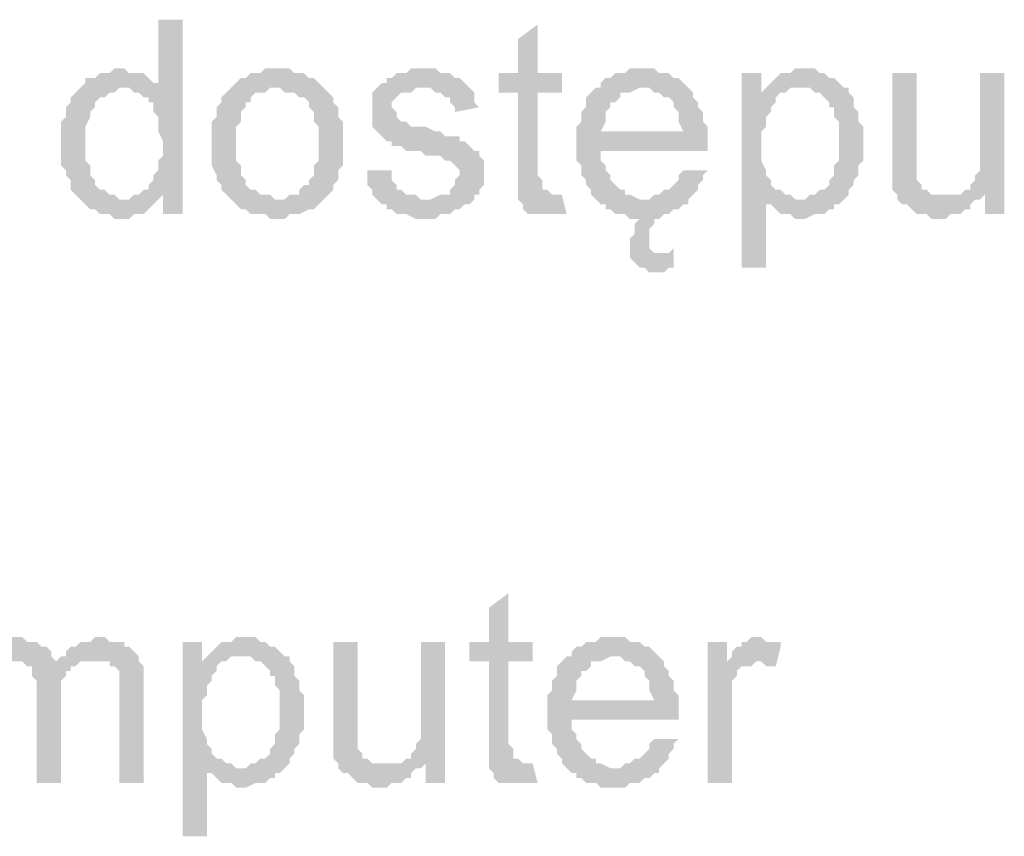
# Model space of a CAD drawing. Header units: millimetres. Extents: x 282377 to 1404227, y -783705 to 1038705.
# Tile 160 of 243: x 383130 to 383215, y 9038 to 9109. Entities that reach past the tile are written whole.
import ezdxf

# ---------------------------------------------------------------- set-up
doc = ezdxf.new("R2010")
doc.units = ezdxf.units.MM
doc.linetypes.add('ACAD_ISO08W100', pattern=[36, 24, -3, 6, -3])
doc.layers.add('!!ELEKTRYKA', color=7, linetype='Continuous')

msp = doc.modelspace()

# ---------------------------------------------------------------- hatches: boundary and pattern name
at = {"layer": '!!ELEKTRYKA', "linetype": 'ACAD_ISO08W100'}
for points in [[(383143.864, 9108.799), (383141.747, 9108.799), (383141.747, 9102.872), (383138.784, 9102.872), (383139.207, 9102.872), (383139.63, 9102.449), (383140.054, 9102.449), (383140.477, 9102.026), (383140.9, 9102.026), (383140.9, 9101.602), (383141.324, 9101.602), (383141.324, 9101.179), (383141.324, 9100.756), (383141.747, 9100.332), (383141.747, 9099.909), (383141.747, 9099.486), (383141.747, 9099.062), (383142.17, 9098.216), (383142.17, 9097.792), (383142.17, 9097.369), (383142.17, 9096.946), (383141.747, 9096.522), (383141.747, 9096.099), (383141.747, 9095.676), (383141.324, 9095.252), (383141.324, 9094.829), (383140.9, 9094.406), (383140.9, 9093.982), (383140.477, 9093.982), (383140.054, 9093.559), (383139.63, 9093.559), (383142.17, 9093.559), (383142.17, 9091.866), (383143.864, 9091.866)], [(383174.768, 9108.376), (383173.075, 9107.106), (383173.075, 9104.143), (383171.381, 9104.143), (383171.381, 9102.449), (383173.075, 9102.449), (383173.075, 9095.676), (383173.075, 9095.252), (383173.075, 9094.829), (383173.075, 9093.982), (383173.075, 9093.559), (383176.038, 9093.559), (383176.038, 9093.559), (383175.615, 9093.982), (383175.191, 9093.982), (383175.191, 9094.406), (383175.191, 9094.406), (383175.191, 9094.829), (383174.768, 9095.252), (383174.768, 9102.449), (383176.885, 9102.449), (383176.885, 9104.143), (383174.768, 9104.143)], [(383138.36, 9104.566), (383138.36, 9104.566), (383137.937, 9104.566), (383137.514, 9104.143), (383137.09, 9104.143), (383136.667, 9104.143), (383136.244, 9103.719), (383135.82, 9103.719), (383135.397, 9103.719), (383135.397, 9103.296), (383134.974, 9102.872), (383134.55, 9102.449), (383134.127, 9102.026), (383134.127, 9101.602), (383133.704, 9101.179), (383133.704, 9101.179), (383133.704, 9100.756), (383133.704, 9100.332), (383133.28, 9099.909), (383133.28, 9099.486), (383133.28, 9099.062), (383133.28, 9098.639), (383133.28, 9097.792), (383133.28, 9097.792), (383133.28, 9097.369), (383133.28, 9096.946), (383133.28, 9096.522), (383133.28, 9096.099), (383133.704, 9095.676), (383133.704, 9095.252), (383134.127, 9094.829), (383134.127, 9094.406), (383134.127, 9093.982), (383134.55, 9093.559), (383134.974, 9093.136), (383138.784, 9093.136), (383138.36, 9093.136), (383137.937, 9093.559), (383137.514, 9093.559), (383137.09, 9093.982), (383136.667, 9093.982), (383136.244, 9094.406), (383136.244, 9094.406), (383136.244, 9094.829), (383135.82, 9095.252), (383135.82, 9095.676), (383135.82, 9096.099), (383135.397, 9096.522), (383135.397, 9096.946), (383135.397, 9097.369), (383135.397, 9097.792), (383135.397, 9098.216), (383135.397, 9098.639), (383135.397, 9099.062), (383135.397, 9099.486), (383135.82, 9100.332), (383135.82, 9100.756), (383135.82, 9100.756), (383136.244, 9101.179), (383136.244, 9101.602), (383136.667, 9102.026), (383137.09, 9102.026), (383137.514, 9102.449), (383137.937, 9102.449), (383138.36, 9102.872), (383138.784, 9102.872), (383141.747, 9102.872), (383141.747, 9103.296), (383141.324, 9103.296), (383140.9, 9103.719), (383140.477, 9104.143), (383140.477, 9104.143), (383140.054, 9104.143), (383139.207, 9104.143), (383138.784, 9104.566)], [(383151.907, 9104.566), (383151.907, 9104.566), (383151.061, 9104.566), (383150.637, 9104.143), (383150.214, 9104.143), (383149.791, 9104.143), (383149.367, 9103.719), (383148.944, 9103.719), (383148.521, 9103.296), (383148.097, 9102.872), (383148.097, 9102.872), (383148.097, 9102.872), (383151.907, 9102.872), (383152.331, 9102.872), (383152.754, 9102.449), (383153.177, 9102.449), (383153.601, 9102.449), (383154.024, 9102.026), (383154.447, 9102.026), (383154.871, 9101.602), (383154.871, 9101.179), (383155.294, 9100.756), (383155.294, 9100.332), (383155.294, 9099.909), (383155.717, 9099.486), (383155.717, 9099.062), (383155.717, 9098.639), (383155.717, 9098.216), (383155.717, 9097.792), (383155.717, 9097.369), (383155.717, 9096.946), (383155.717, 9096.522), (383155.294, 9096.099), (383155.294, 9095.676), (383155.294, 9095.252), (383154.871, 9094.829), (383154.871, 9094.406), (383154.447, 9094.406), (383154.024, 9093.982), (383154.024, 9093.559), (383153.601, 9093.559), (383153.177, 9093.559), (383152.754, 9093.136), (383151.907, 9093.136), (383148.097, 9093.136), (383148.097, 9093.136), (383148.521, 9092.712), (383148.944, 9092.289), (383149.367, 9092.289), (383149.791, 9091.866), (383150.214, 9091.866), (383150.637, 9091.866), (383151.061, 9091.866), (383151.484, 9091.442), (383151.907, 9091.442), (383152.331, 9091.442), (383152.754, 9091.442), (383153.177, 9091.866), (383153.601, 9091.866), (383154.024, 9091.866), (383154.871, 9092.289), (383155.294, 9092.289), (383155.294, 9092.289), (383155.717, 9092.712), (383156.141, 9093.136), (383156.141, 9093.136), (383156.564, 9093.559), (383156.987, 9093.982), (383156.987, 9094.406), (383156.987, 9094.406), (383157.411, 9094.829), (383157.411, 9095.252), (383157.411, 9095.676), (383157.834, 9096.099), (383157.834, 9096.522), (383157.834, 9096.946), (383157.834, 9097.792), (383157.834, 9098.216), (383157.834, 9098.639), (383157.834, 9099.062), (383157.834, 9099.486), (383157.834, 9099.909), (383157.411, 9100.332), (383157.411, 9100.756), (383157.411, 9101.179), (383156.987, 9101.602), (383156.987, 9102.026), (383156.564, 9102.449), (383156.141, 9102.872), (383156.141, 9102.872), (383155.717, 9103.296), (383155.294, 9103.719), (383154.871, 9103.719), (383154.447, 9104.143), (383154.024, 9104.143), (383153.601, 9104.143), (383153.177, 9104.566), (383152.754, 9104.566)], [(383164.608, 9104.566), (383163.761, 9104.566), (383163.338, 9104.143), (383162.491, 9104.143), (383162.068, 9103.719), (383161.644, 9103.719), (383161.644, 9103.296), (383161.221, 9103.296), (383160.798, 9102.872), (383165.031, 9102.872), (383165.031, 9102.872), (383165.454, 9102.872), (383165.878, 9102.449), (383166.301, 9102.449), (383166.724, 9102.026), (383167.148, 9102.026), (383167.148, 9101.602), (383167.571, 9101.179), (383167.571, 9100.756), (383169.688, 9101.179), (383169.688, 9101.179), (383169.264, 9101.602), (383169.264, 9102.026), (383169.264, 9102.449), (383168.841, 9102.872), (383168.841, 9102.872), (383168.418, 9103.296), (383167.994, 9103.719), (383167.571, 9103.719), (383167.148, 9104.143), (383167.148, 9104.143), (383166.724, 9104.143), (383166.301, 9104.143), (383165.878, 9104.566), (383165.031, 9104.566)], [(383184.082, 9104.566), (383182.811, 9104.566), (383182.388, 9104.143), (383181.541, 9104.143), (383181.118, 9103.719), (383180.695, 9103.719), (383180.271, 9103.296), (383180.271, 9102.872), (383179.848, 9102.872), (383184.082, 9102.872), (383184.082, 9102.872), (383184.505, 9102.872), (383184.928, 9102.449), (383185.352, 9102.449), (383185.775, 9102.026), (383186.198, 9102.026), (383186.622, 9101.602), (383186.622, 9101.602), (383186.622, 9101.179), (383187.045, 9100.756), (383187.045, 9100.332), (383187.045, 9099.909), (383187.468, 9099.062), (383180.271, 9099.062), (383189.585, 9099.062), (383189.585, 9099.486), (383189.162, 9099.909), (383189.162, 9100.332), (383189.162, 9100.756), (383188.738, 9101.179), (383188.738, 9101.602), (383188.315, 9102.026), (383188.315, 9102.449), (383187.892, 9102.872), (383187.892, 9102.872), (383187.468, 9103.296), (383187.045, 9103.719), (383186.622, 9103.719), (383186.198, 9104.143), (383185.775, 9104.143), (383185.352, 9104.143), (383184.928, 9104.566), (383184.505, 9104.566)], [(383198.052, 9104.566), (383197.205, 9104.566), (383196.782, 9104.143), (383195.935, 9104.143), (383195.512, 9103.719), (383195.512, 9103.719), (383195.088, 9103.296), (383194.665, 9102.872), (383197.629, 9102.872), (383198.052, 9102.872), (383198.475, 9102.872), (383198.899, 9102.449), (383199.322, 9102.449), (383199.745, 9102.026), (383200.169, 9101.602), (383200.169, 9101.179), (383200.592, 9101.179), (383200.592, 9100.756), (383200.592, 9100.332), (383201.015, 9099.909), (383201.015, 9099.062), (383201.015, 9098.639), (383201.015, 9098.216), (383201.015, 9097.792), (383201.015, 9097.369), (383201.015, 9096.946), (383201.015, 9096.522), (383200.592, 9096.099), (383200.592, 9095.676), (383200.592, 9095.252), (383200.169, 9094.829), (383200.169, 9094.406), (383199.745, 9093.982), (383199.322, 9093.982), (383198.899, 9093.559), (383198.475, 9093.559), (383198.052, 9093.136), (383197.629, 9093.136), (383194.665, 9093.136), (383194.665, 9092.712), (383195.088, 9092.712), (383195.512, 9092.289), (383195.935, 9091.866), (383195.935, 9091.866), (383196.358, 9091.866), (383196.782, 9091.866), (383197.205, 9091.442), (383197.629, 9091.442), (383197.629, 9091.442), (383198.052, 9091.442), (383198.899, 9091.866), (383199.322, 9091.866), (383199.745, 9091.866), (383200.169, 9092.289), (383200.592, 9092.289), (383200.592, 9092.712), (383201.015, 9092.712), (383201.439, 9093.136), (383201.862, 9093.559), (383201.862, 9093.982), (383202.285, 9094.406), (383202.285, 9094.829), (383202.285, 9094.829), (383202.709, 9095.252), (383202.709, 9095.676), (383202.709, 9096.099), (383203.132, 9096.522), (383203.132, 9096.946), (383203.132, 9097.792), (383203.132, 9098.216), (383203.132, 9098.216), (383203.132, 9098.639), (383203.132, 9099.062), (383203.132, 9099.486), (383202.709, 9099.909), (383202.709, 9100.332), (383202.709, 9100.756), (383202.285, 9101.179), (383202.285, 9101.602), (383202.285, 9102.026), (383201.862, 9102.449), (383201.862, 9102.872), (383201.439, 9102.872), (383201.015, 9103.296), (383200.592, 9103.719), (383200.592, 9103.719), (383200.169, 9103.719), (383199.745, 9104.143), (383199.322, 9104.143), (383198.899, 9104.566), (383198.475, 9104.566)], [(383194.242, 9104.143), (383192.548, 9104.143), (383192.548, 9087.209), (383194.665, 9087.209), (383194.665, 9093.136), (383197.629, 9093.136), (383197.205, 9093.136), (383196.782, 9093.559), (383196.358, 9093.559), (383195.935, 9093.982), (383195.512, 9093.982), (383195.088, 9094.406), (383195.088, 9094.829), (383194.665, 9095.252), (383194.665, 9095.252), (383194.665, 9095.676), (383194.242, 9096.522), (383194.242, 9096.946), (383194.242, 9097.369), (383194.242, 9097.792), (383194.242, 9098.216), (383194.242, 9098.639), (383194.242, 9099.062), (383194.665, 9099.486), (383194.665, 9099.909), (383194.665, 9100.332), (383195.088, 9100.756), (383195.088, 9101.179), (383195.512, 9101.602), (383195.512, 9102.026), (383195.935, 9102.449), (383196.358, 9102.449), (383194.242, 9102.449)], [(383207.789, 9104.143), (383205.672, 9104.143), (383205.672, 9096.522), (383205.672, 9096.522), (383205.672, 9095.676), (383205.672, 9095.252), (383205.672, 9094.829), (383205.672, 9094.406), (383205.672, 9094.406), (383205.672, 9093.982), (383206.095, 9093.559), (383206.095, 9093.136), (383206.519, 9092.712), (383206.942, 9092.712), (383207.365, 9092.289), (383207.789, 9091.866), (383207.789, 9091.866), (383208.212, 9091.866), (383208.635, 9091.866), (383209.059, 9091.442), (383209.906, 9091.442), (383209.906, 9091.442), (383210.329, 9091.442), (383210.752, 9091.866), (383211.176, 9091.866), (383211.599, 9091.866), (383212.022, 9092.289), (383212.446, 9092.289), (383212.446, 9092.712), (383212.869, 9093.136), (383213.292, 9093.136), (383209.906, 9093.559), (383209.906, 9093.559), (383209.482, 9093.559), (383209.059, 9093.559), (383208.635, 9093.982), (383208.212, 9093.982), (383208.212, 9094.406), (383207.789, 9094.829), (383207.789, 9095.252), (383207.789, 9095.252), (383207.789, 9095.676), (383207.789, 9096.099), (383207.789, 9096.522), (383207.789, 9097.369)], [(383215.409, 9104.143), (383213.292, 9104.143), (383213.292, 9097.369), (383213.292, 9097.369), (383213.292, 9096.946), (383213.292, 9096.522), (383213.292, 9096.099), (383213.292, 9095.676), (383212.869, 9095.252), (383212.869, 9094.829), (383212.446, 9094.406), (383212.446, 9093.982), (383212.022, 9093.982), (383213.716, 9093.559), (383213.716, 9091.866), (383215.409, 9091.866)], [(383148.097, 9102.872), (383147.674, 9102.449), (383147.251, 9102.026), (383147.251, 9101.602), (383146.827, 9101.179), (383146.827, 9100.756), (383146.827, 9100.332), (383146.404, 9099.909), (383146.404, 9099.486), (383146.404, 9099.062), (383146.404, 9098.639), (383146.404, 9098.216), (383146.404, 9097.792), (383146.404, 9097.369), (383146.404, 9096.946), (383146.404, 9096.522), (383146.404, 9096.099), (383146.827, 9095.252), (383146.827, 9094.829), (383146.827, 9094.829), (383147.251, 9094.406), (383147.251, 9093.982), (383147.674, 9093.559), (383148.097, 9093.136), (383151.907, 9093.136), (383151.907, 9093.136), (383151.484, 9093.559), (383151.061, 9093.559), (383150.637, 9093.559), (383150.214, 9093.982), (383149.791, 9093.982), (383149.367, 9094.406), (383149.367, 9094.406), (383149.367, 9094.829), (383148.944, 9095.252), (383148.944, 9095.676), (383148.944, 9096.099), (383148.521, 9096.522), (383148.521, 9096.946), (383148.521, 9097.369), (383148.521, 9098.216), (383148.521, 9098.216), (383148.521, 9098.639), (383148.521, 9099.062), (383148.521, 9099.486), (383148.944, 9099.909), (383148.944, 9100.332), (383148.944, 9100.756), (383149.367, 9101.179), (383149.367, 9101.602), (383149.791, 9101.602), (383149.791, 9102.026), (383150.214, 9102.449), (383150.637, 9102.449), (383151.061, 9102.449), (383151.484, 9102.872), (383151.907, 9102.872)], [(383160.798, 9102.872), (383160.374, 9102.449), (383160.374, 9102.449), (383160.374, 9100.756), (383160.374, 9100.756), (383160.374, 9099.909), (383160.374, 9099.486), (383160.798, 9099.062), (383160.798, 9099.062), (383161.221, 9098.639), (383161.644, 9098.216), (383162.068, 9098.216), (383162.068, 9098.216), (383162.068, 9097.792), (383162.491, 9097.792), (383162.914, 9097.792), (383163.338, 9097.369), (383163.761, 9097.369), (383164.608, 9097.369), (383165.031, 9096.946), (383165.454, 9096.946), (383166.301, 9096.946), (383166.724, 9096.522), (383167.148, 9096.522), (383167.148, 9096.522), (383167.571, 9096.099), (383167.994, 9095.676), (383167.994, 9095.252), (383167.994, 9095.252), (383167.571, 9094.829), (383167.571, 9094.406), (383167.148, 9093.982), (383167.148, 9093.559), (383166.724, 9093.559), (383166.301, 9093.559), (383165.454, 9093.136), (383165.031, 9093.136), (383160.798, 9093.136), (383161.221, 9092.712), (383161.644, 9092.712), (383161.644, 9092.712), (383161.644, 9092.289), (383162.068, 9092.289), (383162.491, 9091.866), (383162.914, 9091.866), (383163.338, 9091.866), (383164.184, 9091.442), (383164.608, 9091.442), (383165.031, 9091.442), (383165.454, 9091.442), (383165.878, 9091.442), (383166.301, 9091.866), (383166.724, 9091.866), (383167.148, 9091.866), (383167.571, 9092.289), (383167.994, 9092.289), (383168.418, 9092.712), (383168.841, 9092.712), (383169.264, 9093.136), (383169.264, 9093.559), (383169.688, 9093.559), (383169.688, 9093.982), (383170.111, 9094.406), (383170.111, 9094.829), (383170.111, 9095.676), (383170.111, 9095.676), (383170.111, 9096.099), (383170.111, 9096.522), (383169.688, 9096.946), (383169.688, 9097.369), (383169.264, 9097.369), (383168.841, 9097.792), (383168.418, 9098.216), (383167.994, 9098.216), (383167.994, 9098.639), (383167.571, 9098.639), (383167.148, 9098.639), (383166.724, 9098.639), (383166.301, 9099.062), (383165.878, 9099.062), (383165.031, 9099.486), (383165.031, 9099.486), (383164.184, 9099.486), (383163.761, 9099.486), (383163.338, 9099.909), (383163.338, 9099.909), (383163.338, 9099.909), (383162.914, 9099.909), (383162.491, 9100.332), (383162.491, 9100.756), (383162.068, 9101.179), (383162.068, 9101.602), (383162.491, 9102.026), (383162.914, 9102.449), (383162.914, 9102.449), (383163.338, 9102.449), (383163.761, 9102.449), (383164.184, 9102.872), (383165.031, 9102.872)], [(383179.848, 9102.872), (383179.848, 9102.872), (383179.425, 9102.449), (383179.001, 9102.026), (383179.001, 9101.602), (383179.001, 9101.179), (383178.578, 9100.756), (383178.578, 9100.332), (383178.578, 9099.909), (383178.155, 9099.486), (383178.155, 9099.062), (383178.155, 9098.639), (383178.155, 9097.792), (383178.155, 9097.369), (383178.155, 9096.946), (383178.155, 9096.522), (383178.578, 9096.099), (383178.578, 9095.676), (383178.578, 9095.252), (383179.001, 9094.829), (383179.001, 9094.406), (383179.425, 9093.982), (383179.425, 9093.559), (383179.848, 9093.136), (383184.082, 9093.136), (383184.082, 9093.136), (383183.658, 9093.136), (383182.811, 9093.559), (383182.388, 9093.559), (383182.388, 9093.982), (383181.965, 9093.982), (383181.541, 9094.406), (383181.541, 9094.406), (383181.118, 9094.829), (383181.118, 9095.252), (383180.695, 9095.676), (383180.695, 9096.099), (383180.271, 9096.522), (383180.271, 9096.946), (383180.271, 9097.369), (383189.585, 9097.369), (383189.585, 9097.792), (383189.585, 9098.216), (383189.585, 9098.639), (383189.585, 9099.062), (383180.271, 9099.062), (383180.271, 9099.062), (383180.695, 9099.909), (383180.695, 9100.332), (383180.695, 9100.756), (383181.118, 9101.179), (383181.118, 9101.602), (383181.541, 9101.602), (383181.965, 9102.026), (383181.965, 9102.449), (383182.388, 9102.449), (383182.811, 9102.449), (383183.658, 9102.872), (383184.082, 9102.872)], [(383194.665, 9102.872), (383194.242, 9102.449), (383196.358, 9102.449), (383196.782, 9102.872), (383197.205, 9102.872), (383197.629, 9102.872)], [(383162.068, 9095.676), (383159.951, 9095.676), (383159.951, 9094.406), (383160.374, 9093.982), (383160.374, 9093.559), (383160.798, 9093.136), (383165.031, 9093.136), (383165.031, 9093.136), (383164.608, 9093.136), (383164.184, 9093.559), (383163.761, 9093.559), (383163.338, 9093.559), (383162.914, 9093.982), (383162.491, 9093.982), (383162.491, 9094.406), (383162.068, 9094.829), (383162.068, 9095.252)], [(383187.468, 9095.676), (383187.045, 9095.252), (383187.045, 9094.829), (383186.622, 9094.406), (383186.198, 9093.982), (383186.198, 9093.982), (383185.775, 9093.982), (383185.352, 9093.559), (383184.928, 9093.559), (383184.505, 9093.136), (383184.082, 9093.136), (383179.848, 9093.136), (383179.848, 9093.136), (383180.271, 9092.712), (383180.695, 9092.712), (383180.695, 9092.289), (383181.118, 9092.289), (383181.541, 9091.866), (383181.965, 9091.866), (383182.388, 9091.866), (383182.811, 9091.442), (383183.658, 9091.442), (383184.082, 9091.442), (383183.658, 9091.442), (383183.235, 9091.019), (383183.235, 9090.596), (383183.235, 9090.172), (383182.811, 9089.749), (383182.811, 9089.325), (383182.811, 9088.902), (383182.811, 9088.479), (383182.811, 9088.055), (383185.352, 9088.479), (383185.352, 9088.479), (383184.928, 9088.479), (383184.505, 9088.902), (383184.505, 9089.325), (383184.505, 9089.749), (383184.505, 9090.172), (383184.505, 9090.596), (383184.928, 9091.019), (383184.928, 9091.019), (383184.928, 9091.442), (383185.352, 9091.442), (383185.775, 9091.866), (383185.775, 9091.866), (383186.198, 9091.866), (383186.622, 9092.289), (383187.045, 9092.289), (383187.468, 9092.712), (383187.892, 9092.712), (383187.892, 9093.136), (383188.315, 9093.559), (383188.738, 9093.982), (383188.738, 9094.406), (383189.162, 9094.829), (383189.162, 9095.252), (383189.585, 9095.676)], [(383139.63, 9093.559), (383139.207, 9093.136), (383134.974, 9093.136), (383135.397, 9092.712), (383135.82, 9092.289), (383135.82, 9092.289), (383136.244, 9092.289), (383136.667, 9091.866), (383137.09, 9091.866), (383137.514, 9091.866), (383137.937, 9091.442), (383138.36, 9091.442), (383139.207, 9091.442), (383139.63, 9091.866), (383140.054, 9091.866), (383140.477, 9091.866), (383140.9, 9092.289), (383140.9, 9092.289), (383141.324, 9092.712), (383141.747, 9093.136), (383142.17, 9093.559)], [(383176.885, 9093.559), (383173.075, 9093.559), (383173.075, 9093.136), (383173.075, 9093.136), (383173.498, 9092.712), (383173.498, 9092.289), (383173.921, 9091.866), (383174.345, 9091.866), (383174.768, 9091.866), (383175.191, 9091.866), (383175.615, 9091.866), (383176.038, 9091.866), (383176.461, 9091.866), (383176.885, 9091.866), (383177.308, 9091.866)], [(383212.022, 9093.982), (383211.599, 9093.559), (383209.906, 9093.559), (383213.292, 9093.136), (383213.716, 9093.559)], [(383186.622, 9088.902), (383186.622, 9088.902), (383186.198, 9088.479), (383186.198, 9088.479), (383185.352, 9088.479), (383182.811, 9088.055), (383182.811, 9088.055), (383183.235, 9087.632), (383183.658, 9087.209), (383184.082, 9087.209), (383184.082, 9087.209), (383184.505, 9086.785), (383184.928, 9086.785), (383185.352, 9086.785), (383185.775, 9086.785), (383186.198, 9087.209), (383186.622, 9087.209)], [(383172.228, 9058.845), (383170.534, 9057.575), (383170.534, 9054.611), (383168.841, 9054.611), (383168.841, 9052.918), (383170.534, 9052.918), (383170.534, 9046.144), (383170.534, 9045.721), (383170.534, 9045.298), (383170.534, 9044.451), (383170.534, 9044.028), (383173.498, 9044.028), (383173.498, 9044.028), (383173.075, 9044.451), (383172.651, 9044.451), (383172.651, 9044.874), (383172.651, 9044.874), (383172.651, 9045.298), (383172.228, 9045.721), (383172.228, 9052.918), (383174.345, 9052.918), (383174.345, 9054.611), (383172.228, 9054.611)], [(383129.47, 9055.035), (383128.623, 9055.035), (383128.2, 9054.611), (383127.776, 9054.611), (383127.353, 9054.188), (383126.93, 9054.188), (383126.506, 9053.765), (383126.083, 9053.765), (383126.083, 9053.341), (383129.046, 9052.918), (383129.046, 9052.918), (383129.47, 9052.918), (383129.893, 9052.918), (383130.316, 9052.495), (383132.857, 9052.918), (383132.857, 9052.918), (383132.434, 9053.341), (383132.434, 9053.765), (383132.01, 9054.188), (383131.587, 9054.188), (383131.587, 9054.188), (383131.163, 9054.611), (383130.74, 9054.611), (383130.316, 9054.611), (383129.893, 9055.035)], [(383136.667, 9055.035), (383136.244, 9055.035), (383135.82, 9054.611), (383134.974, 9054.611), (383134.55, 9054.188), (383134.127, 9054.188), (383133.704, 9053.765), (383133.704, 9053.341), (383133.28, 9053.341), (383136.244, 9052.918), (383136.667, 9052.918), (383137.09, 9052.918), (383137.514, 9052.918), (383137.514, 9052.495), (383137.937, 9052.495), (383138.36, 9052.071), (383138.36, 9051.648), (383138.36, 9051.225), (383138.36, 9050.801), (383138.36, 9049.954), (383138.36, 9042.334), (383140.477, 9042.334), (383140.477, 9050.801), (383140.477, 9050.801), (383140.477, 9051.648), (383140.477, 9052.071), (383140.477, 9052.495), (383140.054, 9052.918), (383140.054, 9053.341), (383139.63, 9053.765), (383139.63, 9053.765), (383139.207, 9054.188), (383138.784, 9054.188), (383138.784, 9054.611), (383138.36, 9054.611), (383137.514, 9054.611), (383137.09, 9055.035)], [(383145.557, 9054.611), (383143.864, 9054.611), (383143.864, 9037.678), (383145.981, 9037.678), (383145.981, 9043.604), (383148.944, 9043.604), (383148.521, 9043.604), (383148.097, 9044.028), (383147.674, 9044.028), (383147.251, 9044.451), (383146.827, 9044.451), (383146.404, 9044.874), (383146.404, 9045.298), (383145.981, 9045.721), (383145.981, 9045.721), (383145.981, 9046.144), (383145.557, 9046.991), (383145.557, 9047.414), (383145.557, 9047.838), (383145.557, 9048.261), (383145.557, 9048.684), (383145.557, 9049.108), (383145.557, 9049.531), (383145.981, 9049.954), (383145.981, 9050.378), (383145.981, 9050.801), (383146.404, 9051.225), (383146.404, 9051.648), (383146.827, 9052.071), (383146.827, 9052.495), (383147.251, 9052.918), (383147.674, 9052.918), (383145.557, 9052.918)], [(383149.367, 9055.035), (383148.521, 9055.035), (383148.097, 9054.611), (383147.251, 9054.611), (383146.827, 9054.188), (383146.827, 9054.188), (383146.404, 9053.765), (383145.981, 9053.341), (383148.944, 9053.341), (383149.367, 9053.341), (383149.791, 9053.341), (383150.214, 9052.918), (383150.637, 9052.918), (383151.061, 9052.495), (383151.484, 9052.071), (383151.484, 9051.648), (383151.907, 9051.648), (383151.907, 9051.225), (383151.907, 9050.801), (383152.331, 9050.378), (383152.331, 9049.531), (383152.331, 9049.108), (383152.331, 9048.684), (383152.331, 9048.261), (383152.331, 9047.838), (383152.331, 9047.414), (383152.331, 9046.991), (383151.907, 9046.568), (383151.907, 9046.144), (383151.907, 9045.721), (383151.484, 9045.298), (383151.484, 9044.874), (383151.061, 9044.451), (383150.637, 9044.451), (383150.214, 9044.028), (383149.791, 9044.028), (383149.367, 9043.604), (383148.944, 9043.604), (383145.981, 9043.604), (383145.981, 9043.181), (383146.404, 9043.181), (383146.827, 9042.758), (383147.251, 9042.334), (383147.251, 9042.334), (383147.674, 9042.334), (383148.097, 9042.334), (383148.521, 9041.911), (383148.944, 9041.911), (383148.944, 9041.911), (383149.367, 9041.911), (383150.214, 9042.334), (383150.637, 9042.334), (383151.061, 9042.334), (383151.484, 9042.758), (383151.907, 9042.758), (383151.907, 9043.181), (383152.331, 9043.181), (383152.754, 9043.604), (383153.177, 9044.028), (383153.177, 9044.451), (383153.601, 9044.874), (383153.601, 9045.298), (383153.601, 9045.298), (383154.024, 9045.721), (383154.024, 9046.144), (383154.024, 9046.568), (383154.447, 9046.991), (383154.447, 9047.414), (383154.447, 9048.261), (383154.447, 9048.684), (383154.447, 9048.684), (383154.447, 9049.108), (383154.447, 9049.531), (383154.447, 9049.954), (383154.024, 9050.378), (383154.024, 9050.801), (383154.024, 9051.225), (383153.601, 9051.648), (383153.601, 9052.071), (383153.601, 9052.495), (383153.177, 9052.918), (383153.177, 9053.341), (383152.754, 9053.341), (383152.331, 9053.765), (383151.907, 9054.188), (383151.907, 9054.188), (383151.484, 9054.188), (383151.061, 9054.611), (383150.637, 9054.611), (383150.214, 9055.035), (383149.791, 9055.035)], [(383159.104, 9054.611), (383156.987, 9054.611), (383156.987, 9046.991), (383156.987, 9046.991), (383156.987, 9046.144), (383156.987, 9045.721), (383156.987, 9045.298), (383156.987, 9044.874), (383156.987, 9044.874), (383156.987, 9044.451), (383157.411, 9044.028), (383157.411, 9043.604), (383157.834, 9043.181), (383158.258, 9043.181), (383158.681, 9042.758), (383159.104, 9042.334), (383159.104, 9042.334), (383159.528, 9042.334), (383159.951, 9042.334), (383160.374, 9041.911), (383161.221, 9041.911), (383161.221, 9041.911), (383161.644, 9041.911), (383162.068, 9042.334), (383162.491, 9042.334), (383162.914, 9042.334), (383163.338, 9042.758), (383163.761, 9042.758), (383163.761, 9043.181), (383164.184, 9043.604), (383164.608, 9043.604), (383161.221, 9044.028), (383161.221, 9044.028), (383160.798, 9044.028), (383160.374, 9044.028), (383159.951, 9044.451), (383159.528, 9044.451), (383159.528, 9044.874), (383159.104, 9045.298), (383159.104, 9045.721), (383159.104, 9045.721), (383159.104, 9046.144), (383159.104, 9046.568), (383159.104, 9046.991), (383159.104, 9047.838)], [(383166.724, 9054.611), (383164.608, 9054.611), (383164.608, 9047.838), (383164.608, 9047.838), (383164.608, 9047.414), (383164.608, 9046.991), (383164.608, 9046.568), (383164.608, 9046.144), (383164.184, 9045.721), (383164.184, 9045.298), (383163.761, 9044.874), (383163.761, 9044.451), (383163.338, 9044.451), (383165.031, 9044.028), (383165.031, 9042.334), (383166.724, 9042.334)], [(383181.541, 9055.035), (383180.271, 9055.035), (383179.848, 9054.611), (383179.001, 9054.611), (383178.578, 9054.188), (383178.155, 9054.188), (383177.731, 9053.765), (383177.731, 9053.341), (383177.308, 9053.341), (383181.541, 9053.341), (383181.541, 9053.341), (383181.965, 9053.341), (383182.388, 9052.918), (383182.811, 9052.918), (383183.235, 9052.495), (383183.658, 9052.495), (383184.082, 9052.071), (383184.082, 9052.071), (383184.082, 9051.648), (383184.505, 9051.225), (383184.505, 9050.801), (383184.505, 9050.378), (383184.928, 9049.531), (383177.731, 9049.531), (383187.045, 9049.531), (383187.045, 9049.954), (383186.622, 9050.378), (383186.622, 9050.801), (383186.622, 9051.225), (383186.198, 9051.648), (383186.198, 9052.071), (383185.775, 9052.495), (383185.775, 9052.918), (383185.352, 9053.341), (383185.352, 9053.341), (383184.928, 9053.765), (383184.505, 9054.188), (383184.082, 9054.188), (383183.658, 9054.611), (383183.235, 9054.611), (383182.811, 9054.611), (383182.388, 9055.035), (383181.965, 9055.035)], [(383191.278, 9054.611), (383189.585, 9054.611), (383189.585, 9042.334), (383191.702, 9042.334), (383191.702, 9048.684), (383191.702, 9048.684), (383191.702, 9049.531), (383191.702, 9049.954), (383191.702, 9050.378), (383191.702, 9050.801), (383191.702, 9051.225), (383192.125, 9051.648), (383192.125, 9052.071), (383192.548, 9052.495), (383192.972, 9052.495), (383193.395, 9052.495), (383193.818, 9052.918), (383191.278, 9052.918)], [(383193.818, 9055.035), (383193.818, 9055.035), (383193.395, 9055.035), (383192.972, 9054.611), (383192.548, 9054.611), (383192.548, 9054.188), (383192.125, 9054.188), (383191.702, 9053.765), (383191.702, 9053.341), (383191.278, 9052.918), (383193.818, 9052.918), (383194.242, 9052.918), (383194.665, 9052.495), (383195.088, 9052.495), (383195.512, 9052.495), (383195.935, 9054.188), (383195.935, 9054.611), (383195.088, 9054.611), (383194.665, 9054.611), (383194.242, 9055.035)], [(383133.28, 9053.341), (383132.857, 9052.918), (383130.316, 9052.495), (383130.74, 9052.495), (383130.74, 9052.071), (383130.74, 9051.648), (383131.163, 9051.225), (383131.163, 9050.801), (383131.163, 9050.378), (383131.163, 9042.334), (383133.28, 9042.334), (383133.28, 9049.531), (383133.28, 9049.531), (383133.28, 9050.378), (383133.28, 9050.801), (383133.28, 9051.225), (383133.704, 9051.648), (383133.704, 9052.071), (383134.127, 9052.071), (383134.127, 9052.495), (383134.55, 9052.495), (383134.974, 9052.918), (383135.397, 9052.918), (383135.82, 9052.918), (383136.244, 9052.918)], [(383145.981, 9053.341), (383145.557, 9052.918), (383147.674, 9052.918), (383148.097, 9053.341), (383148.521, 9053.341), (383148.944, 9053.341)], [(383177.308, 9053.341), (383177.308, 9053.341), (383176.885, 9052.918), (383176.461, 9052.495), (383176.461, 9052.071), (383176.461, 9051.648), (383176.038, 9051.225), (383176.038, 9050.801), (383176.038, 9050.378), (383175.615, 9049.954), (383175.615, 9049.531), (383175.615, 9049.108), (383175.615, 9048.261), (383175.615, 9047.838), (383175.615, 9047.414), (383175.615, 9046.991), (383176.038, 9046.568), (383176.038, 9046.144), (383176.038, 9045.721), (383176.461, 9045.298), (383176.461, 9044.874), (383176.885, 9044.451), (383176.885, 9044.028), (383177.308, 9043.604), (383181.541, 9043.604), (383181.541, 9043.604), (383181.118, 9043.604), (383180.271, 9044.028), (383179.848, 9044.028), (383179.848, 9044.451), (383179.425, 9044.451), (383179.001, 9044.874), (383179.001, 9044.874), (383178.578, 9045.298), (383178.578, 9045.721), (383178.155, 9046.144), (383178.155, 9046.568), (383177.731, 9046.991), (383177.731, 9047.414), (383177.731, 9047.838), (383187.045, 9047.838), (383187.045, 9048.261), (383187.045, 9048.684), (383187.045, 9049.108), (383187.045, 9049.531), (383177.731, 9049.531), (383177.731, 9049.531), (383178.155, 9050.378), (383178.155, 9050.801), (383178.155, 9051.225), (383178.578, 9051.648), (383178.578, 9052.071), (383179.001, 9052.071), (383179.425, 9052.495), (383179.425, 9052.918), (383179.848, 9052.918), (383180.271, 9052.918), (383181.118, 9053.341), (383181.541, 9053.341)], [(383184.928, 9046.144), (383184.505, 9045.721), (383184.505, 9045.298), (383184.082, 9044.874), (383183.658, 9044.451), (383183.658, 9044.451), (383183.235, 9044.451), (383182.811, 9044.028), (383182.388, 9044.028), (383181.965, 9043.604), (383181.541, 9043.604), (383177.308, 9043.604), (383177.308, 9043.604), (383177.731, 9043.181), (383178.155, 9043.181), (383178.155, 9042.758), (383178.578, 9042.758), (383179.001, 9042.334), (383179.425, 9042.334), (383179.848, 9042.334), (383180.271, 9041.911), (383181.118, 9041.911), (383181.541, 9041.911), (383181.965, 9041.911), (383182.388, 9041.911), (383182.811, 9042.334), (383183.235, 9042.334), (383183.658, 9042.334), (383184.082, 9042.758), (383184.505, 9042.758), (383184.928, 9043.181), (383185.352, 9043.181), (383185.352, 9043.604), (383185.775, 9044.028), (383186.198, 9044.451), (383186.198, 9044.874), (383186.622, 9045.298), (383186.622, 9045.721), (383187.045, 9046.144)], [(383163.338, 9044.451), (383162.914, 9044.028), (383161.221, 9044.028), (383164.608, 9043.604), (383165.031, 9044.028)], [(383174.345, 9044.028), (383170.534, 9044.028), (383170.534, 9043.604), (383170.534, 9043.604), (383170.958, 9043.181), (383170.958, 9042.758), (383171.381, 9042.334), (383171.805, 9042.334), (383172.228, 9042.334), (383172.651, 9042.334), (383173.075, 9042.334), (383173.498, 9042.334), (383173.921, 9042.334), (383174.345, 9042.334), (383174.768, 9042.334)]]:
    msp.add_hatch(color=7, dxfattribs=at).paths.add_polyline_path(points)

doc.saveas('drawing.dxf')
